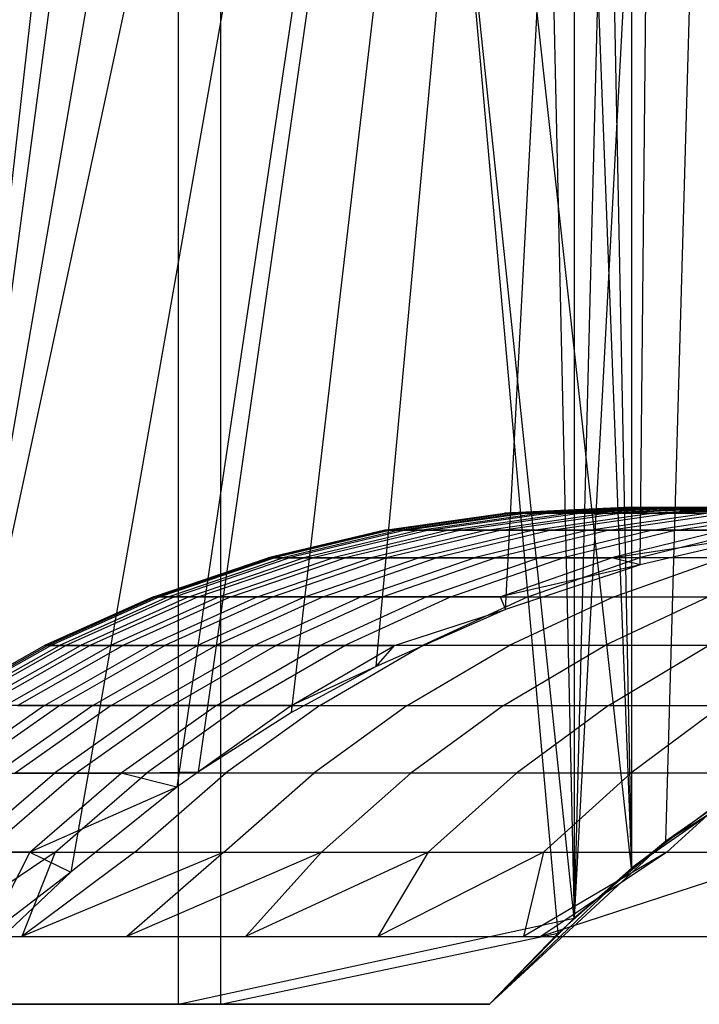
# Model space of a CAD drawing. Extents: x 0.1 to 12.1, y -6 to 6.
# Tile 14 of 181: x 4.499 to 4.815, y -0.9 to -0.441. Entities that reach past the tile are written whole.
import ezdxf

# ---------------------------------------------------------------- set-up
doc = ezdxf.new("R2010")
doc.units = 0
doc.header["$LTSCALE"] = 2.54
doc.layers.get('0').update_dxf_attribs({"linetype": 'CONTINUOUS'})

# ---------------------------------------------------------------- blocks, each defined once
blk = doc.blocks.new('DROPS_COLOR_C_STL')
at = {"color": 0}
for p, q in [((4.75714, -0.85985, 26.66538), (4.57277, 0.9, 26.70963)), ((4.57277, -0.9, 26.70963), (4.57277, 0.9, 26.70963)), ((4.75714, -0.85985, 26.66538), (4.57277, 0.9, 26.70963)), ((4.57277, -0.9, 26.70963), (4.57277, 0.9, 26.70963)), ((4.78384, -0.83655, 35.73637), (4.59241, 0.9, 35.80657)), ((4.78384, -0.83655, 35.73637), (4.59241, 0.9, 35.80657)), ((4.74971, -0.86685, 35.74808), (4.59241, 0.9, 35.80657)), ((4.59241, -0.9, 35.80657), (4.59241, 0.9, 35.80657)), ((4.74971, -0.86685, 35.74808), (4.59241, 0.9, 35.80657)), ((4.59241, -0.9, 35.80657), (4.59241, 0.9, 35.80657)), ((4.71769, 0.9, 35.75938), (4.78384, -0.83655, 35.73637)), ((4.71769, 0.9, 35.75938), (4.78384, -0.83655, 35.73637)), ((4.71769, 0.9, 26.67433), (4.75714, -0.85985, 26.66538)), ((4.71769, 0.9, 26.67433), (4.75714, -0.85985, 26.66538)), ((4.74972, 0.86685, 35.74808), (4.78384, -0.83655, 35.73637)), ((4.74972, 0.86685, 35.74808), (4.78384, -0.83655, 35.73637)), ((4.75715, 0.85985, 26.66538), (4.75714, -0.85985, 26.66538)), ((4.75715, 0.85985, 26.66538), (4.75714, -0.85985, 26.66538)), ((4.78384, 0.83655, 35.73637), (4.78384, -0.83655, 35.73637)), ((4.78384, 0.83655, 35.73637), (4.78384, -0.83655, 35.73637)), ((4.79981, 0.82387, 26.65602), (4.75714, -0.85985, 26.66538)), ((4.79981, 0.82387, 26.65602), (4.75714, -0.85985, 26.66538)), ((4.64628, 0.81551, 14.67713), (4.45488, -0.86832, 14.7269)), ((4.64628, 0.81551, 14.67713), (4.45488, -0.86832, 14.7269)), ((4.67637, 0.80024, 14.66992), (4.45488, -0.86832, 14.7269)), ((4.67637, 0.80024, 14.66992), (4.45488, -0.86832, 14.7269)), ((4.84565, 0.79199, 26.64632), (4.75714, -0.85985, 26.66538)), ((4.84565, 0.79199, 26.64632), (4.75714, -0.85985, 26.66538)), ((4.79981, -0.82387, 26.65602), (4.84565, 0.79199, 26.64632)), ((4.79981, -0.82387, 26.65602), (4.84565, 0.79199, 26.64632)), ((4.73844, 0.77427, 14.65556), (4.45488, -0.86832, 14.7269)), ((4.73844, 0.77427, 14.65556), (4.45488, -0.86832, 14.7269)), ((4.80259, 0.75442, 14.64144), (4.45488, -0.86832, 14.7269)), ((4.80259, 0.75442, 14.64144), (4.45488, -0.86832, 14.7269)), ((4.80259, 0.75442, 14.64144), (4.52252, -0.83834, 14.70854)), ((4.80259, 0.75442, 14.64144), (4.52252, -0.83834, 14.70854)), ((4.80259, 0.75442, 14.64144), (4.57194, -0.79876, 14.69566)), ((4.80259, 0.75442, 14.64144), (4.57194, -0.79876, 14.69566)), ((4.58212, -0.79155, 14.69307), (4.80259, 0.75442, 14.64144)), ((4.58212, -0.79155, 14.69307), (4.80259, 0.75442, 14.64144)), ((4.62544, -0.76387, 14.68223), (4.80259, 0.75442, 14.64144)), ((4.62544, -0.76387, 14.68223), (4.80259, 0.75442, 14.64144)), ((4.66487, -0.7425, 14.67266), (4.80259, 0.75442, 14.64144)), ((4.66487, -0.7425, 14.67266), (4.80259, 0.75442, 14.64144)), ((4.72506, -0.71592, 14.6586), (4.80259, 0.75442, 14.64144)), ((4.72506, -0.71592, 14.6586), (4.80259, 0.75442, 14.64144)), ((4.78787, -0.69503, 14.64462), (4.80259, 0.75442, 14.64144)), ((4.78787, -0.69503, 14.64462), (4.80259, 0.75442, 14.64144)), ((4.7806, -0.66832, 16.07992), (4.72461, -0.67094, 16.08019)), ((4.7806, -0.66832, 16.07992), (4.72461, -0.67094, 16.08019)), ((4.78189, -0.66832, 15.93397), (4.72592, -0.67094, 15.9327)), ((4.78189, -0.66832, 15.93397), (4.72592, -0.67094, 15.9327)), ((4.7833, -0.66832, 16.22585), (4.72734, -0.67094, 16.22766)), ((4.7833, -0.66832, 16.22585), (4.72734, -0.67094, 16.22766)), ((4.7872, -0.66832, 15.78796), (4.73128, -0.67094, 15.78515)), ((4.7872, -0.66832, 15.78796), (4.73128, -0.67094, 15.78515)), ((4.78999, -0.66832, 16.37128), (4.7341, -0.67094, 16.37463)), ((4.78999, -0.66832, 16.37128), (4.7341, -0.67094, 16.37463)), ((4.79651, -0.66832, 15.64216), (4.74069, -0.67094, 15.6378)), ((4.79651, -0.66832, 15.64216), (4.74069, -0.67094, 15.6378)), ((4.80065, -0.66832, 16.51647), (4.74487, -0.67094, 16.52136)), ((4.80065, -0.66832, 16.51647), (4.74487, -0.67094, 16.52136)), ((4.80982, -0.66832, 15.49681), (4.75415, -0.67094, 15.49092)), ((4.80982, -0.66832, 15.49681), (4.75415, -0.67094, 15.49092)), ((4.81529, -0.66832, 16.66129), (4.75967, -0.67094, 16.6677)), ((4.81529, -0.66832, 16.66129), (4.75967, -0.67094, 16.6677)), ((4.82714, -0.66832, 15.35188), (4.77164, -0.67094, 15.34446)), ((4.82714, -0.66832, 15.35188), (4.77164, -0.67094, 15.34446)), ((4.83391, -0.66832, 16.80565), (4.77848, -0.67094, 16.81359)), ((4.83391, -0.66832, 16.80565), (4.77848, -0.67094, 16.81359)), ((4.78189, -0.66832, 15.93397), (4.7806, -0.66832, 16.07992)), ((4.7806, -0.66832, 16.07992), (4.7833, -0.66832, 16.22585)), ((4.7806, -0.66832, 16.07992), (4.7833, -0.66832, 16.22585)), ((4.7806, -0.66832, 16.07992), (4.83658, -0.67094, 16.07965)), ((4.78189, -0.66832, 15.93397), (4.7806, -0.66832, 16.07992)), ((4.7806, -0.66832, 16.07992), (4.83658, -0.67094, 16.07965)), ((4.7872, -0.66832, 15.78796), (4.78189, -0.66832, 15.93397)), ((4.78189, -0.66832, 15.93397), (4.83787, -0.67094, 15.93524)), ((4.7872, -0.66832, 15.78796), (4.78189, -0.66832, 15.93397)), ((4.78189, -0.66832, 15.93397), (4.83787, -0.67094, 15.93524)), ((4.7833, -0.66832, 16.22585), (4.78999, -0.66832, 16.37128)), ((4.7833, -0.66832, 16.22585), (4.78999, -0.66832, 16.37128)), ((4.7833, -0.66832, 16.22585), (4.83926, -0.67094, 16.22404)), ((4.7833, -0.66832, 16.22585), (4.83926, -0.67094, 16.22404)), ((4.79651, -0.66832, 15.64216), (4.7872, -0.66832, 15.78796)), ((4.7872, -0.66832, 15.78796), (4.84312, -0.67094, 15.79078)), ((4.79651, -0.66832, 15.64216), (4.7872, -0.66832, 15.78796)), ((4.7872, -0.66832, 15.78796), (4.84312, -0.67094, 15.79078)), ((4.78999, -0.66832, 16.37128), (4.80065, -0.66832, 16.51647)), ((4.78999, -0.66832, 16.37128), (4.80065, -0.66832, 16.51647)), ((4.78999, -0.66832, 16.37128), (4.84587, -0.67094, 16.36793)), ((4.78999, -0.66832, 16.37128), (4.84587, -0.67094, 16.36793)), ((4.8484, -0.66832, 15.20785), (4.79313, -0.67094, 15.1989)), ((4.8484, -0.66832, 15.20785), (4.79313, -0.67094, 15.1989)), ((4.80982, -0.66832, 15.49681), (4.79651, -0.66832, 15.64216)), ((4.79651, -0.66832, 15.64216), (4.85233, -0.67094, 15.64651)), ((4.80982, -0.66832, 15.49681), (4.79651, -0.66832, 15.64216)), ((4.79651, -0.66832, 15.64216), (4.85233, -0.67094, 15.64651)), ((4.80065, -0.66832, 16.51647), (4.81529, -0.66832, 16.66129)), ((4.80065, -0.66832, 16.51647), (4.81529, -0.66832, 16.66129)), ((4.80065, -0.66832, 16.51647), (4.85642, -0.67094, 16.51159)), ((4.80065, -0.66832, 16.51647), (4.85642, -0.67094, 16.51159)), ((4.85651, -0.66832, 16.94946), (4.80132, -0.67094, 16.95892)), ((4.85651, -0.66832, 16.94946), (4.80132, -0.67094, 16.95892)), ((4.82714, -0.66832, 15.35188), (4.80982, -0.66832, 15.49681)), ((4.80982, -0.66832, 15.49681), (4.8655, -0.67094, 15.5027)), ((4.82714, -0.66832, 15.35188), (4.80982, -0.66832, 15.49681)), ((4.80982, -0.66832, 15.49681), (4.8655, -0.67094, 15.5027)), ((4.81529, -0.66832, 16.66129), (4.83391, -0.66832, 16.80565)), ((4.81529, -0.66832, 16.66129), (4.83391, -0.66832, 16.80565)), ((4.81529, -0.66832, 16.66129), (4.87091, -0.67094, 16.65488)), ((4.81529, -0.66832, 16.66129), (4.87091, -0.67094, 16.65488)), ((4.66887, -0.67882, 16.08046), (4.72461, -0.67094, 16.08019)), ((4.66887, -0.67882, 16.08046), (4.72461, -0.67094, 16.08019)), ((4.67019, -0.67882, 15.93143), (4.72592, -0.67094, 15.9327)), ((4.67019, -0.67882, 15.93143), (4.72592, -0.67094, 15.9327)), ((4.67163, -0.67882, 16.22946), (4.72734, -0.67094, 16.22766)), ((4.67163, -0.67882, 16.22946), (4.72734, -0.67094, 16.22766)), ((4.67561, -0.67882, 15.78235), (4.73128, -0.67094, 15.78515)), ((4.67561, -0.67882, 15.78235), (4.73128, -0.67094, 15.78515)), ((4.67846, -0.67882, 16.37796), (4.7341, -0.67094, 16.37463)), ((4.67846, -0.67882, 16.37796), (4.7341, -0.67094, 16.37463)), ((4.68512, -0.67882, 15.63347), (4.74069, -0.67094, 15.6378)), ((4.68512, -0.67882, 15.63347), (4.74069, -0.67094, 15.6378)), ((4.68934, -0.67882, 16.52622), (4.74487, -0.67094, 16.52136)), ((4.68934, -0.67882, 16.52622), (4.74487, -0.67094, 16.52136)), ((4.69871, -0.67882, 15.48505), (4.75415, -0.67094, 15.49092)), ((4.69871, -0.67882, 15.48505), (4.75415, -0.67094, 15.49092)), ((4.70429, -0.67882, 16.67409), (4.75967, -0.67094, 16.6677)), ((4.70429, -0.67882, 16.67409), (4.75967, -0.67094, 16.6677)), ((4.71639, -0.67882, 15.33707), (4.77164, -0.67094, 15.34446)), ((4.71639, -0.67882, 15.33707), (4.77164, -0.67094, 15.34446)), ((4.7233, -0.67882, 16.82149), (4.77848, -0.67094, 16.81359)), ((4.7233, -0.67882, 16.82149), (4.77848, -0.67094, 16.81359)), ((4.72461, -0.67094, 16.08019), (4.72592, -0.67094, 15.9327)), ((4.72734, -0.67094, 16.22766), (4.72461, -0.67094, 16.08019)), ((4.72734, -0.67094, 16.22766), (4.72461, -0.67094, 16.08019)), ((4.72461, -0.67094, 16.08019), (4.72592, -0.67094, 15.9327)), ((4.72592, -0.67094, 15.9327), (4.73128, -0.67094, 15.78515)), ((4.72592, -0.67094, 15.9327), (4.73128, -0.67094, 15.78515)), ((4.7341, -0.67094, 16.37463), (4.72734, -0.67094, 16.22766)), ((4.7341, -0.67094, 16.37463), (4.72734, -0.67094, 16.22766)), ((4.73128, -0.67094, 15.78515), (4.74069, -0.67094, 15.6378)), ((4.73128, -0.67094, 15.78515), (4.74069, -0.67094, 15.6378)), ((4.74487, -0.67094, 16.52136), (4.7341, -0.67094, 16.37463)), ((4.74487, -0.67094, 16.52136), (4.7341, -0.67094, 16.37463)), ((4.7381, -0.67882, 15.19), (4.79313, -0.67094, 15.1989)), ((4.7381, -0.67882, 15.19), (4.79313, -0.67094, 15.1989)), ((4.74069, -0.67094, 15.6378), (4.75415, -0.67094, 15.49092)), ((4.74069, -0.67094, 15.6378), (4.75415, -0.67094, 15.49092)), ((4.75967, -0.67094, 16.6677), (4.74487, -0.67094, 16.52136)), ((4.75967, -0.67094, 16.6677), (4.74487, -0.67094, 16.52136)), ((4.74638, -0.67882, 16.96833), (4.80132, -0.67094, 16.95892)), ((4.74638, -0.67882, 16.96833), (4.80132, -0.67094, 16.95892)), ((4.75415, -0.67094, 15.49092), (4.77164, -0.67094, 15.34446)), ((4.75415, -0.67094, 15.49092), (4.77164, -0.67094, 15.34446)), ((4.77848, -0.67094, 16.81359), (4.75967, -0.67094, 16.6677)), ((4.77848, -0.67094, 16.81359), (4.75967, -0.67094, 16.6677)), ((4.76386, -0.67882, 15.04358), (4.81862, -0.67094, 15.05399)), ((4.76386, -0.67882, 15.04358), (4.81862, -0.67094, 15.05399)), ((4.77164, -0.67094, 15.34446), (4.79313, -0.67094, 15.1989)), ((4.77164, -0.67094, 15.34446), (4.79313, -0.67094, 15.1989)), ((4.77351, -0.67882, 17.11447), (4.82817, -0.67094, 17.10355)), ((4.77351, -0.67882, 17.11447), (4.82817, -0.67094, 17.10355)), ((4.80132, -0.67094, 16.95892), (4.77848, -0.67094, 16.81359)), ((4.80132, -0.67094, 16.95892), (4.77848, -0.67094, 16.81359)), ((4.79313, -0.67094, 15.1989), (4.81862, -0.67094, 15.05399)), ((4.79313, -0.67094, 15.1989), (4.81862, -0.67094, 15.05399)), ((4.79358, -0.67882, 14.89815), (4.84804, -0.67094, 14.91006)), ((4.79358, -0.67882, 14.89815), (4.84804, -0.67094, 14.91006)), ((4.82817, -0.67094, 17.10355), (4.80132, -0.67094, 16.95892)), ((4.82817, -0.67094, 17.10355), (4.80132, -0.67094, 16.95892)), ((4.80475, -0.67882, 17.26018), (4.85909, -0.67094, 17.24776)), ((4.80475, -0.67882, 17.26018), (4.85909, -0.67094, 17.24776)), ((4.66887, -0.67882, 16.08046), (4.61459, -0.69175, 16.08072)), ((4.66887, -0.67882, 16.08046), (4.61459, -0.69175, 16.08072)), ((4.67019, -0.67882, 15.93143), (4.61592, -0.69175, 15.9302)), ((4.67019, -0.67882, 15.93143), (4.61592, -0.69175, 15.9302)), ((4.67163, -0.67882, 16.22946), (4.61738, -0.69175, 16.23122)), ((4.67163, -0.67882, 16.22946), (4.61738, -0.69175, 16.23122)), ((4.67561, -0.67882, 15.78235), (4.62139, -0.69175, 15.77962)), ((4.67561, -0.67882, 15.78235), (4.62139, -0.69175, 15.77962)), ((4.67846, -0.67882, 16.37796), (4.62427, -0.69175, 16.38121)), ((4.67846, -0.67882, 16.37796), (4.62427, -0.69175, 16.38121)), ((4.68512, -0.67882, 15.63347), (4.631, -0.69175, 15.62925)), ((4.68512, -0.67882, 15.63347), (4.631, -0.69175, 15.62925)), ((4.68934, -0.67882, 16.52622), (4.63527, -0.69175, 16.53095)), ((4.68934, -0.67882, 16.52622), (4.63527, -0.69175, 16.53095)), ((4.69871, -0.67882, 15.48505), (4.64473, -0.69175, 15.47934)), ((4.69871, -0.67882, 15.48505), (4.64473, -0.69175, 15.47934)), ((4.70429, -0.67882, 16.67409), (4.65037, -0.69175, 16.68031)), ((4.70429, -0.67882, 16.67409), (4.65037, -0.69175, 16.68031)), ((4.71639, -0.67882, 15.33707), (4.66258, -0.69175, 15.32988)), ((4.71639, -0.67882, 15.33707), (4.66258, -0.69175, 15.32988)), ((4.67019, -0.67882, 15.93143), (4.66887, -0.67882, 16.08046)), ((4.66887, -0.67882, 16.08046), (4.67163, -0.67882, 16.22946)), ((4.66887, -0.67882, 16.08046), (4.67163, -0.67882, 16.22946)), ((4.67019, -0.67882, 15.93143), (4.66887, -0.67882, 16.08046)), ((4.7233, -0.67882, 16.82149), (4.66957, -0.69175, 16.82919)), ((4.7233, -0.67882, 16.82149), (4.66957, -0.69175, 16.82919)), ((4.67561, -0.67882, 15.78235), (4.67019, -0.67882, 15.93143)), ((4.67561, -0.67882, 15.78235), (4.67019, -0.67882, 15.93143)), ((4.67163, -0.67882, 16.22946), (4.67846, -0.67882, 16.37796)), ((4.67163, -0.67882, 16.22946), (4.67846, -0.67882, 16.37796)), ((4.68512, -0.67882, 15.63347), (4.67561, -0.67882, 15.78235)), ((4.68512, -0.67882, 15.63347), (4.67561, -0.67882, 15.78235)), ((4.67846, -0.67882, 16.37796), (4.68934, -0.67882, 16.52622)), ((4.67846, -0.67882, 16.37796), (4.68934, -0.67882, 16.52622)), ((4.7381, -0.67882, 15.19), (4.68451, -0.69175, 15.18133)), ((4.7381, -0.67882, 15.19), (4.68451, -0.69175, 15.18133)), ((4.69871, -0.67882, 15.48505), (4.68512, -0.67882, 15.63347)), ((4.69871, -0.67882, 15.48505), (4.68512, -0.67882, 15.63347)), ((4.68934, -0.67882, 16.52622), (4.70429, -0.67882, 16.67409)), ((4.68934, -0.67882, 16.52622), (4.70429, -0.67882, 16.67409)), ((4.74638, -0.67882, 16.96833), (4.69287, -0.69175, 16.9775)), ((4.74638, -0.67882, 16.96833), (4.69287, -0.69175, 16.9775)), ((4.71639, -0.67882, 15.33707), (4.69871, -0.67882, 15.48505)), ((4.71639, -0.67882, 15.33707), (4.69871, -0.67882, 15.48505)), ((4.70429, -0.67882, 16.67409), (4.7233, -0.67882, 16.82149)), ((4.70429, -0.67882, 16.67409), (4.7233, -0.67882, 16.82149)), ((4.76386, -0.67882, 15.04358), (4.71053, -0.69175, 15.03345)), ((4.76386, -0.67882, 15.04358), (4.71053, -0.69175, 15.03345)), ((4.7381, -0.67882, 15.19), (4.71639, -0.67882, 15.33707)), ((4.7381, -0.67882, 15.19), (4.71639, -0.67882, 15.33707)), ((4.77351, -0.67882, 17.11447), (4.72027, -0.69175, 17.12511)), ((4.77351, -0.67882, 17.11447), (4.72027, -0.69175, 17.12511)), ((4.7233, -0.67882, 16.82149), (4.74638, -0.67882, 16.96833)), ((4.7233, -0.67882, 16.82149), (4.74638, -0.67882, 16.96833)), ((4.76386, -0.67882, 15.04358), (4.7381, -0.67882, 15.19)), ((4.76386, -0.67882, 15.04358), (4.7381, -0.67882, 15.19)), ((4.79358, -0.67882, 14.89815), (4.74055, -0.69175, 14.88655)), ((4.79358, -0.67882, 14.89815), (4.74055, -0.69175, 14.88655)), ((4.74638, -0.67882, 16.96833), (4.77351, -0.67882, 17.11447)), ((4.74638, -0.67882, 16.96833), (4.77351, -0.67882, 17.11447)), ((4.80475, -0.67882, 17.26018), (4.75182, -0.69175, 17.27228)), ((4.80475, -0.67882, 17.26018), (4.75182, -0.69175, 17.27228)), ((4.79358, -0.67882, 14.89815), (4.76386, -0.67882, 15.04358)), ((4.79358, -0.67882, 14.89815), (4.76386, -0.67882, 15.04358)), ((4.77351, -0.67882, 17.11447), (4.80475, -0.67882, 17.26018)), ((4.77351, -0.67882, 17.11447), (4.80475, -0.67882, 17.26018)), ((4.82729, -0.67882, 14.75359), (4.77459, -0.69175, 14.74054)), ((4.82729, -0.67882, 14.75359), (4.77459, -0.69175, 14.74054)), ((4.83999, -0.67882, 17.40498), (4.78742, -0.69175, 17.41853)), ((4.83999, -0.67882, 17.40498), (4.78742, -0.69175, 17.41853)), ((4.82729, -0.67882, 14.75359), (4.79358, -0.67882, 14.89815)), ((4.82729, -0.67882, 14.75359), (4.79358, -0.67882, 14.89815)), ((4.80475, -0.67882, 17.26018), (4.83999, -0.67882, 17.40498)), ((4.80475, -0.67882, 17.26018), (4.83999, -0.67882, 17.40498)), ((4.77459, -0.69175, 14.74054), (4.85316, -0.67995, 14.63083)), ((4.77459, -0.69175, 14.74054), (4.85316, -0.67995, 14.63083)), ((4.85316, -0.67995, 14.63083), (4.78787, -0.69503, 14.64462)), ((4.85316, -0.67995, 14.63083), (4.78787, -0.69503, 14.64462)), ((4.56105, -0.70994, 16.08098), (4.61459, -0.69175, 16.08072)), ((4.56105, -0.70994, 16.08098), (4.61459, -0.69175, 16.08072)), ((4.5624, -0.70994, 15.92899), (4.61592, -0.69175, 15.9302)), ((4.5624, -0.70994, 15.92899), (4.61592, -0.69175, 15.9302)), ((4.56386, -0.70994, 16.23295), (4.61738, -0.69175, 16.23122)), ((4.56386, -0.70994, 16.23295), (4.61738, -0.69175, 16.23122)), ((4.56792, -0.70994, 15.77693), (4.62139, -0.69175, 15.77962)), ((4.56792, -0.70994, 15.77693), (4.62139, -0.69175, 15.77962)), ((4.57082, -0.70994, 16.38441), (4.62427, -0.69175, 16.38121)), ((4.57082, -0.70994, 16.38441), (4.62427, -0.69175, 16.38121)), ((4.57762, -0.70994, 15.62508), (4.631, -0.69175, 15.62925)), ((4.57762, -0.70994, 15.62508), (4.631, -0.69175, 15.62925)), ((4.58193, -0.70994, 16.53562), (4.63527, -0.69175, 16.53095)), ((4.58193, -0.70994, 16.53562), (4.63527, -0.69175, 16.53095)), ((4.59148, -0.70994, 15.47371), (4.64473, -0.69175, 15.47934)), ((4.59148, -0.70994, 15.47371), (4.64473, -0.69175, 15.47934)), ((4.59718, -0.70994, 16.68644), (4.65037, -0.69175, 16.68031)), ((4.59718, -0.70994, 16.68644), (4.65037, -0.69175, 16.68031)), ((4.60952, -0.70994, 15.32278), (4.66258, -0.69175, 15.32988)), ((4.60952, -0.70994, 15.32278), (4.66258, -0.69175, 15.32988)), ((4.61459, -0.69175, 16.08072), (4.61592, -0.69175, 15.9302)), ((4.61738, -0.69175, 16.23122), (4.61459, -0.69175, 16.08072)), ((4.61738, -0.69175, 16.23122), (4.61459, -0.69175, 16.08072)), ((4.61459, -0.69175, 16.08072), (4.61592, -0.69175, 15.9302)), ((4.61592, -0.69175, 15.9302), (4.62139, -0.69175, 15.77962)), ((4.61592, -0.69175, 15.9302), (4.62139, -0.69175, 15.77962)), ((4.61657, -0.70994, 16.83678), (4.66957, -0.69175, 16.82919)), ((4.61657, -0.70994, 16.83678), (4.66957, -0.69175, 16.82919)), ((4.62427, -0.69175, 16.38121), (4.61738, -0.69175, 16.23122)), ((4.62427, -0.69175, 16.38121), (4.61738, -0.69175, 16.23122)), ((4.62139, -0.69175, 15.77962), (4.631, -0.69175, 15.62925)), ((4.62139, -0.69175, 15.77962), (4.631, -0.69175, 15.62925)), ((4.63527, -0.69175, 16.53095), (4.62427, -0.69175, 16.38121)), ((4.63527, -0.69175, 16.53095), (4.62427, -0.69175, 16.38121)), ((4.631, -0.69175, 15.62925), (4.64473, -0.69175, 15.47934)), ((4.631, -0.69175, 15.62925), (4.64473, -0.69175, 15.47934)), ((4.63166, -0.70994, 15.17278), (4.68451, -0.69175, 15.18133)), ((4.63166, -0.70994, 15.17278), (4.68451, -0.69175, 15.18133)), ((4.65037, -0.69175, 16.68031), (4.63527, -0.69175, 16.53095)), ((4.65037, -0.69175, 16.68031), (4.63527, -0.69175, 16.53095)), ((4.6401, -0.70994, 16.98654), (4.69287, -0.69175, 16.9775)), ((4.6401, -0.70994, 16.98654), (4.69287, -0.69175, 16.9775)), ((4.64473, -0.69175, 15.47934), (4.66258, -0.69175, 15.32988)), ((4.64473, -0.69175, 15.47934), (4.66258, -0.69175, 15.32988)), ((4.66957, -0.69175, 16.82919), (4.65037, -0.69175, 16.68031)), ((4.66957, -0.69175, 16.82919), (4.65037, -0.69175, 16.68031)), ((4.65793, -0.70994, 15.02345), (4.71053, -0.69175, 15.03345)), ((4.65793, -0.70994, 15.02345), (4.71053, -0.69175, 15.03345)), ((4.66258, -0.69175, 15.32988), (4.68451, -0.69175, 15.18133)), ((4.66258, -0.69175, 15.32988), (4.68451, -0.69175, 15.18133)), ((4.66777, -0.70994, 17.1356), (4.72027, -0.69175, 17.12511)), ((4.66777, -0.70994, 17.1356), (4.72027, -0.69175, 17.12511)), ((4.69287, -0.69175, 16.9775), (4.66957, -0.69175, 16.82919)), ((4.69287, -0.69175, 16.9775), (4.66957, -0.69175, 16.82919)), ((4.68451, -0.69175, 15.18133), (4.71053, -0.69175, 15.03345)), ((4.68451, -0.69175, 15.18133), (4.71053, -0.69175, 15.03345)), ((4.68825, -0.70994, 14.87512), (4.74055, -0.69175, 14.88655)), ((4.68825, -0.70994, 14.87512), (4.74055, -0.69175, 14.88655)), ((4.72027, -0.69175, 17.12511), (4.69287, -0.69175, 16.9775)), ((4.72027, -0.69175, 17.12511), (4.69287, -0.69175, 16.9775)), ((4.69963, -0.70994, 17.28421), (4.75182, -0.69175, 17.27228)), ((4.69963, -0.70994, 17.28421), (4.75182, -0.69175, 17.27228)), ((4.71053, -0.69175, 15.03345), (4.74055, -0.69175, 14.88655)), ((4.71053, -0.69175, 15.03345), (4.74055, -0.69175, 14.88655)), ((4.75182, -0.69175, 17.27228), (4.72027, -0.69175, 17.12511)), ((4.75182, -0.69175, 17.27228), (4.72027, -0.69175, 17.12511)), ((4.72262, -0.70994, 14.72767), (4.77459, -0.69175, 14.74054)), ((4.72262, -0.70994, 14.72767), (4.77459, -0.69175, 14.74054)), ((4.73558, -0.70994, 17.43189), (4.78742, -0.69175, 17.41853)), ((4.73558, -0.70994, 17.43189), (4.78742, -0.69175, 17.41853)), ((4.74055, -0.69175, 14.88655), (4.77459, -0.69175, 14.74054)), ((4.74055, -0.69175, 14.88655), (4.77459, -0.69175, 14.74054)), ((4.78742, -0.69175, 17.41853), (4.75182, -0.69175, 17.27228)), ((4.78742, -0.69175, 17.41853), (4.75182, -0.69175, 17.27228)), ((4.78787, -0.69503, 14.64462), (4.77459, -0.69175, 14.74054)), ((4.78787, -0.69503, 14.64462), (4.77459, -0.69175, 14.74054)), ((4.77562, -0.70994, 17.57868), (4.82708, -0.69175, 17.56389)), ((4.77562, -0.70994, 17.57868), (4.82708, -0.69175, 17.56389)), ((4.82708, -0.69175, 17.56389), (4.78742, -0.69175, 17.41853)), ((4.82708, -0.69175, 17.56389), (4.78742, -0.69175, 17.41853)), ((4.78787, -0.69503, 14.64462), (4.72262, -0.70994, 14.72767)), ((4.78787, -0.69503, 14.64462), (4.72262, -0.70994, 14.72767)), ((4.78787, -0.69503, 14.64462), (4.72506, -0.71592, 14.6586)), ((4.78787, -0.69503, 14.64462), (4.72506, -0.71592, 14.6586)), ((4.56105, -0.70994, 16.08098), (4.51034, -0.73264, 16.08122)), ((4.56105, -0.70994, 16.08098), (4.51034, -0.73264, 16.08122)), ((4.5624, -0.70994, 15.92899), (4.51171, -0.73264, 15.92783)), ((4.5624, -0.70994, 15.92899), (4.51171, -0.73264, 15.92783)), ((4.56386, -0.70994, 16.23295), (4.51319, -0.73264, 16.23459)), ((4.56386, -0.70994, 16.23295), (4.51319, -0.73264, 16.23459)), ((4.56792, -0.70994, 15.77693), (4.51728, -0.73264, 15.77438)), ((4.56792, -0.70994, 15.77693), (4.51728, -0.73264, 15.77438)), ((4.57082, -0.70994, 16.38441), (4.52021, -0.73264, 16.38744)), ((4.57082, -0.70994, 16.38441), (4.52021, -0.73264, 16.38744)), ((4.57762, -0.70994, 15.62508), (4.52707, -0.73264, 15.62114)), ((4.57762, -0.70994, 15.62508), (4.52707, -0.73264, 15.62114)), ((4.58193, -0.70994, 16.53562), (4.53142, -0.73264, 16.54004)), ((4.58193, -0.70994, 16.53562), (4.53142, -0.73264, 16.54004)), ((4.59148, -0.70994, 15.47371), (4.54106, -0.73264, 15.46838)), ((4.59148, -0.70994, 15.47371), (4.54106, -0.73264, 15.46838)), ((4.59718, -0.70994, 16.68644), (4.54681, -0.73264, 16.69224)), ((4.59718, -0.70994, 16.68644), (4.54681, -0.73264, 16.69224)), ((4.60952, -0.70994, 15.32278), (4.55926, -0.73264, 15.31606)), ((4.60952, -0.70994, 15.32278), (4.55926, -0.73264, 15.31606)), ((4.5624, -0.70994, 15.92899), (4.56105, -0.70994, 16.08098)), ((4.56105, -0.70994, 16.08098), (4.56386, -0.70994, 16.23295)), ((4.56105, -0.70994, 16.08098), (4.56386, -0.70994, 16.23295)), ((4.5624, -0.70994, 15.92899), (4.56105, -0.70994, 16.08098)), ((4.56792, -0.70994, 15.77693), (4.5624, -0.70994, 15.92899)), ((4.56792, -0.70994, 15.77693), (4.5624, -0.70994, 15.92899)), ((4.56386, -0.70994, 16.23295), (4.57082, -0.70994, 16.38441)), ((4.56386, -0.70994, 16.23295), (4.57082, -0.70994, 16.38441)), ((4.61657, -0.70994, 16.83678), (4.56637, -0.73264, 16.84397)), ((4.61657, -0.70994, 16.83678), (4.56637, -0.73264, 16.84397)), ((4.57762, -0.70994, 15.62508), (4.56792, -0.70994, 15.77693)), ((4.57762, -0.70994, 15.62508), (4.56792, -0.70994, 15.77693)), ((4.57082, -0.70994, 16.38441), (4.58193, -0.70994, 16.53562)), ((4.57082, -0.70994, 16.38441), (4.58193, -0.70994, 16.53562)), ((4.59148, -0.70994, 15.47371), (4.57762, -0.70994, 15.62508)), ((4.59148, -0.70994, 15.47371), (4.57762, -0.70994, 15.62508)), ((4.63166, -0.70994, 15.17278), (4.5816, -0.73264, 15.16468)), ((4.63166, -0.70994, 15.17278), (4.5816, -0.73264, 15.16468)), ((4.58193, -0.70994, 16.53562), (4.59718, -0.70994, 16.68644)), ((4.58193, -0.70994, 16.53562), (4.59718, -0.70994, 16.68644)), ((4.6401, -0.70994, 16.98654), (4.59012, -0.73264, 16.99511)), ((4.6401, -0.70994, 16.98654), (4.59012, -0.73264, 16.99511)), ((4.60952, -0.70994, 15.32278), (4.59148, -0.70994, 15.47371)), ((4.60952, -0.70994, 15.32278), (4.59148, -0.70994, 15.47371)), ((4.59718, -0.70994, 16.68644), (4.61657, -0.70994, 16.83678)), ((4.59718, -0.70994, 16.68644), (4.61657, -0.70994, 16.83678)), ((4.65793, -0.70994, 15.02345), (4.60812, -0.73264, 15.01398)), ((4.65793, -0.70994, 15.02345), (4.60812, -0.73264, 15.01398)), ((4.63166, -0.70994, 15.17278), (4.60952, -0.70994, 15.32278)), ((4.63166, -0.70994, 15.17278), (4.60952, -0.70994, 15.32278)), ((4.61657, -0.70994, 16.83678), (4.6401, -0.70994, 16.98654)), ((4.61657, -0.70994, 16.83678), (4.6401, -0.70994, 16.98654)), ((4.66777, -0.70994, 17.1356), (4.61805, -0.73264, 17.14553)), ((4.66777, -0.70994, 17.1356), (4.61805, -0.73264, 17.14553)), ((4.65793, -0.70994, 15.02345), (4.63166, -0.70994, 15.17278)), ((4.65793, -0.70994, 15.02345), (4.63166, -0.70994, 15.17278)), ((4.68825, -0.70994, 14.87512), (4.63871, -0.73264, 14.86428)), ((4.68825, -0.70994, 14.87512), (4.63871, -0.73264, 14.86428)), ((4.6401, -0.70994, 16.98654), (4.66777, -0.70994, 17.1356)), ((4.6401, -0.70994, 16.98654), (4.66777, -0.70994, 17.1356)), ((4.69963, -0.70994, 17.28421), (4.6502, -0.73264, 17.29551)), ((4.69963, -0.70994, 17.28421), (4.6502, -0.73264, 17.29551)), ((4.68825, -0.70994, 14.87512), (4.65793, -0.70994, 15.02345)), ((4.68825, -0.70994, 14.87512), (4.65793, -0.70994, 15.02345)), ((4.66777, -0.70994, 17.1356), (4.69963, -0.70994, 17.28421)), ((4.66777, -0.70994, 17.1356), (4.69963, -0.70994, 17.28421)), ((4.73558, -0.70994, 17.43189), (4.68648, -0.73264, 17.44454)), ((4.73558, -0.70994, 17.43189), (4.68648, -0.73264, 17.44454)), ((4.72262, -0.70994, 14.72767), (4.68825, -0.70994, 14.87512)), ((4.72262, -0.70994, 14.72767), (4.68825, -0.70994, 14.87512)), ((4.69963, -0.70994, 17.28421), (4.73558, -0.70994, 17.43189)), ((4.69963, -0.70994, 17.28421), (4.73558, -0.70994, 17.43189)), ((4.72262, -0.70994, 14.72767), (4.72506, -0.71592, 14.6586)), ((4.72262, -0.70994, 14.72767), (4.72506, -0.71592, 14.6586)), ((4.77562, -0.70994, 17.57868), (4.72689, -0.73264, 17.59268)), ((4.77562, -0.70994, 17.57868), (4.72689, -0.73264, 17.59268)), ((4.73558, -0.70994, 17.43189), (4.77562, -0.70994, 17.57868)), ((4.73558, -0.70994, 17.43189), (4.77562, -0.70994, 17.57868)), ((4.81968, -0.70994, 17.72431), (4.77135, -0.73264, 17.73966)), ((4.81968, -0.70994, 17.72431), (4.77135, -0.73264, 17.73966)), ((4.77562, -0.70994, 17.57868), (4.81968, -0.70994, 17.72431)), ((4.77562, -0.70994, 17.57868), (4.81968, -0.70994, 17.72431)), ((4.72506, -0.71592, 14.6586), (4.66487, -0.7425, 14.67266)), ((4.72506, -0.71592, 14.6586), (4.66487, -0.7425, 14.67266)), ((4.6734, -0.73264, 14.71549), (4.72506, -0.71592, 14.6586)), ((4.6734, -0.73264, 14.71549), (4.72506, -0.71592, 14.6586)), ((4.4609, -0.7606, 16.08146), (4.51034, -0.73264, 16.08122)), ((4.4609, -0.7606, 16.08146), (4.51034, -0.73264, 16.08122)), ((4.46227, -0.7606, 15.92671), (4.51171, -0.73264, 15.92783)), ((4.46227, -0.7606, 15.92671), (4.51171, -0.73264, 15.92783)), ((4.46377, -0.7606, 16.2362), (4.51319, -0.73264, 16.23459)), ((4.46377, -0.7606, 16.2362), (4.51319, -0.73264, 16.23459)), ((4.4679, -0.7606, 15.7719), (4.51728, -0.73264, 15.77438)), ((4.4679, -0.7606, 15.7719), (4.51728, -0.73264, 15.77438)), ((4.47085, -0.7606, 16.3904), (4.52021, -0.73264, 16.38744)), ((4.47085, -0.7606, 16.3904), (4.52021, -0.73264, 16.38744)), ((4.47777, -0.7606, 15.61729), (4.52707, -0.73264, 15.62114)), ((4.47777, -0.7606, 15.61729), (4.52707, -0.73264, 15.62114)), ((4.48216, -0.7606, 16.54435), (4.53142, -0.73264, 16.54004)), ((4.48216, -0.7606, 16.54435), (4.53142, -0.73264, 16.54004)), ((4.49189, -0.7606, 15.46318), (4.54106, -0.73264, 15.46838)), ((4.49189, -0.7606, 15.46318), (4.54106, -0.73264, 15.46838)), ((4.49768, -0.7606, 16.69791), (4.54681, -0.73264, 16.69224)), ((4.49768, -0.7606, 16.69791), (4.54681, -0.73264, 16.69224)), ((4.51025, -0.7606, 15.30951), (4.55926, -0.73264, 15.31606)), ((4.51025, -0.7606, 15.30951), (4.55926, -0.73264, 15.31606)), ((4.51034, -0.73264, 16.08122), (4.51171, -0.73264, 15.92783)), ((4.51319, -0.73264, 16.23459), (4.51034, -0.73264, 16.08122)), ((4.51319, -0.73264, 16.23459), (4.51034, -0.73264, 16.08122)), ((4.51034, -0.73264, 16.08122), (4.51171, -0.73264, 15.92783)), ((4.51171, -0.73264, 15.92783), (4.51728, -0.73264, 15.77438)), ((4.51171, -0.73264, 15.92783), (4.51728, -0.73264, 15.77438)), ((4.52021, -0.73264, 16.38744), (4.51319, -0.73264, 16.23459)), ((4.52021, -0.73264, 16.38744), (4.51319, -0.73264, 16.23459)), ((4.51728, -0.73264, 15.77438), (4.52707, -0.73264, 15.62114)), ((4.51728, -0.73264, 15.77438), (4.52707, -0.73264, 15.62114)), ((4.51742, -0.7606, 16.85098), (4.56637, -0.73264, 16.84397)), ((4.51742, -0.7606, 16.85098), (4.56637, -0.73264, 16.84397)), ((4.53142, -0.73264, 16.54004), (4.52021, -0.73264, 16.38744)), ((4.53142, -0.73264, 16.54004), (4.52021, -0.73264, 16.38744)), ((4.52707, -0.73264, 15.62114), (4.54106, -0.73264, 15.46838)), ((4.52707, -0.73264, 15.62114), (4.54106, -0.73264, 15.46838)), ((4.54681, -0.73264, 16.69224), (4.53142, -0.73264, 16.54004)), ((4.54681, -0.73264, 16.69224), (4.53142, -0.73264, 16.54004)), ((4.53279, -0.7606, 15.15678), (4.5816, -0.73264, 15.16468)), ((4.53279, -0.7606, 15.15678), (4.5816, -0.73264, 15.16468)), ((4.54106, -0.73264, 15.46838), (4.55926, -0.73264, 15.31606)), ((4.54106, -0.73264, 15.46838), (4.55926, -0.73264, 15.31606)), ((4.54139, -0.7606, 17.00346), (4.59012, -0.73264, 16.99511)), ((4.54139, -0.7606, 17.00346), (4.59012, -0.73264, 16.99511)), ((4.56637, -0.73264, 16.84397), (4.54681, -0.73264, 16.69224)), ((4.56637, -0.73264, 16.84397), (4.54681, -0.73264, 16.69224)), ((4.55926, -0.73264, 15.31606), (4.5816, -0.73264, 15.16468)), ((4.55926, -0.73264, 15.31606), (4.5816, -0.73264, 15.16468)), ((4.55954, -0.7606, 15.00474), (4.60812, -0.73264, 15.01398)), ((4.55954, -0.7606, 15.00474), (4.60812, -0.73264, 15.01398)), ((4.59012, -0.73264, 16.99511), (4.56637, -0.73264, 16.84397)), ((4.59012, -0.73264, 16.99511), (4.56637, -0.73264, 16.84397)), ((4.56956, -0.7606, 17.15522), (4.61805, -0.73264, 17.14553)), ((4.56956, -0.7606, 17.15522), (4.61805, -0.73264, 17.14553)), ((4.5816, -0.73264, 15.16468), (4.60812, -0.73264, 15.01398)), ((4.5816, -0.73264, 15.16468), (4.60812, -0.73264, 15.01398)), ((4.61805, -0.73264, 17.14553), (4.59012, -0.73264, 16.99511)), ((4.61805, -0.73264, 17.14553), (4.59012, -0.73264, 16.99511)), ((4.59041, -0.7606, 14.85372), (4.63871, -0.73264, 14.86428)), ((4.59041, -0.7606, 14.85372), (4.63871, -0.73264, 14.86428)), ((4.602, -0.7606, 17.30653), (4.6502, -0.73264, 17.29551)), ((4.602, -0.7606, 17.30653), (4.6502, -0.73264, 17.29551)), ((4.60812, -0.73264, 15.01398), (4.63871, -0.73264, 14.86428)), ((4.60812, -0.73264, 15.01398), (4.63871, -0.73264, 14.86428)), ((4.6502, -0.73264, 17.29551), (4.61805, -0.73264, 17.14553)), ((4.6502, -0.73264, 17.29551), (4.61805, -0.73264, 17.14553)), ((4.6254, -0.7606, 14.7036), (4.6734, -0.73264, 14.71549)), ((4.6254, -0.7606, 14.7036), (4.6734, -0.73264, 14.71549)), ((4.63859, -0.7606, 17.45688), (4.68648, -0.73264, 17.44454)), ((4.63859, -0.7606, 17.45688), (4.68648, -0.73264, 17.44454)), ((4.63871, -0.73264, 14.86428), (4.6734, -0.73264, 14.71549)), ((4.63871, -0.73264, 14.86428), (4.6734, -0.73264, 14.71549)), ((4.68648, -0.73264, 17.44454), (4.6502, -0.73264, 17.29551)), ((4.68648, -0.73264, 17.44454), (4.6502, -0.73264, 17.29551)), ((4.66487, -0.7425, 14.67266), (4.6734, -0.73264, 14.71549)), ((4.66487, -0.7425, 14.67266), (4.6734, -0.73264, 14.71549)), ((4.67936, -0.7606, 17.60634), (4.72689, -0.73264, 17.59268)), ((4.67936, -0.7606, 17.60634), (4.72689, -0.73264, 17.59268)), ((4.72689, -0.73264, 17.59268), (4.68648, -0.73264, 17.44454)), ((4.72689, -0.73264, 17.59268), (4.68648, -0.73264, 17.44454)), ((4.72422, -0.7606, 17.75462), (4.77135, -0.73264, 17.73966)), ((4.72422, -0.7606, 17.75462), (4.77135, -0.73264, 17.73966)), ((4.77135, -0.73264, 17.73966), (4.72689, -0.73264, 17.59268)), ((4.77135, -0.73264, 17.73966), (4.72689, -0.73264, 17.59268)), ((4.81979, -0.73264, 17.88522), (4.77135, -0.73264, 17.73966)), ((4.81979, -0.73264, 17.88522), (4.77135, -0.73264, 17.73966)), ((4.77309, -0.7606, 17.90147), (4.81979, -0.73264, 17.88522)), ((4.77309, -0.7606, 17.90147), (4.81979, -0.73264, 17.88522)), ((4.66487, -0.7425, 14.67266), (4.6254, -0.7606, 14.7036)), ((4.66487, -0.7425, 14.67266), (4.6254, -0.7606, 14.7036)), ((4.66487, -0.7425, 14.67266), (4.62544, -0.76387, 14.68223)), ((4.66487, -0.7425, 14.67266), (4.62544, -0.76387, 14.68223)), ((4.51025, -0.7606, 15.30951), (4.46526, -0.79219, 15.30349)), ((4.51025, -0.7606, 15.30951), (4.46526, -0.79219, 15.30349)), ((4.51742, -0.7606, 16.85098), (4.4725, -0.79219, 16.85741)), ((4.51742, -0.7606, 16.85098), (4.4725, -0.79219, 16.85741)), ((4.53279, -0.7606, 15.15678), (4.48799, -0.79219, 15.14954)), ((4.53279, -0.7606, 15.15678), (4.48799, -0.79219, 15.14954)), ((4.51025, -0.7606, 15.30951), (4.49189, -0.7606, 15.46318)), ((4.51025, -0.7606, 15.30951), (4.49189, -0.7606, 15.46318)), ((4.54139, -0.7606, 17.00346), (4.49665, -0.79219, 17.01112)), ((4.54139, -0.7606, 17.00346), (4.49665, -0.79219, 17.01112)), ((4.49768, -0.7606, 16.69791), (4.51742, -0.7606, 16.85098)), ((4.49768, -0.7606, 16.69791), (4.51742, -0.7606, 16.85098)), ((4.53279, -0.7606, 15.15678), (4.51025, -0.7606, 15.30951)), ((4.53279, -0.7606, 15.15678), (4.51025, -0.7606, 15.30951)), ((4.55954, -0.7606, 15.00474), (4.51495, -0.79219, 14.99626)), ((4.55954, -0.7606, 15.00474), (4.51495, -0.79219, 14.99626)), ((4.51742, -0.7606, 16.85098), (4.54139, -0.7606, 17.00346)), ((4.51742, -0.7606, 16.85098), (4.54139, -0.7606, 17.00346)), ((4.56956, -0.7606, 17.15522), (4.52505, -0.79219, 17.16411)), ((4.56956, -0.7606, 17.15522), (4.52505, -0.79219, 17.16411)), ((4.55954, -0.7606, 15.00474), (4.53279, -0.7606, 15.15678)), ((4.55954, -0.7606, 15.00474), (4.53279, -0.7606, 15.15678)), ((4.54139, -0.7606, 17.00346), (4.56956, -0.7606, 17.15522)), ((4.54139, -0.7606, 17.00346), (4.56956, -0.7606, 17.15522)), ((4.59041, -0.7606, 14.85372), (4.54607, -0.79219, 14.84402)), ((4.59041, -0.7606, 14.85372), (4.54607, -0.79219, 14.84402)), ((4.602, -0.7606, 17.30653), (4.55775, -0.79219, 17.31664)), ((4.602, -0.7606, 17.30653), (4.55775, -0.79219, 17.31664)), ((4.59041, -0.7606, 14.85372), (4.55954, -0.7606, 15.00474)), ((4.59041, -0.7606, 14.85372), (4.55954, -0.7606, 15.00474)), ((4.56956, -0.7606, 17.15522), (4.602, -0.7606, 17.30653)), ((4.56956, -0.7606, 17.15522), (4.602, -0.7606, 17.30653)), ((4.6254, -0.7606, 14.7036), (4.58212, -0.79155, 14.69307)), ((4.6254, -0.7606, 14.7036), (4.58212, -0.79155, 14.69307)), ((4.6254, -0.7606, 14.7036), (4.59041, -0.7606, 14.85372)), ((4.6254, -0.7606, 14.7036), (4.59041, -0.7606, 14.85372)), ((4.63859, -0.7606, 17.45688), (4.59465, -0.79219, 17.46821)), ((4.63859, -0.7606, 17.45688), (4.59465, -0.79219, 17.46821)), ((4.602, -0.7606, 17.30653), (4.63859, -0.7606, 17.45688)), ((4.602, -0.7606, 17.30653), (4.63859, -0.7606, 17.45688)), ((4.6254, -0.7606, 14.7036), (4.62544, -0.76387, 14.68223)), ((4.6254, -0.7606, 14.7036), (4.62544, -0.76387, 14.68223)), ((4.67936, -0.7606, 17.60634), (4.63574, -0.79219, 17.61887)), ((4.67936, -0.7606, 17.60634), (4.63574, -0.79219, 17.61887)), ((4.63859, -0.7606, 17.45688), (4.67936, -0.7606, 17.60634)), ((4.63859, -0.7606, 17.45688), (4.67936, -0.7606, 17.60634)), ((4.67936, -0.7606, 17.60634), (4.72422, -0.7606, 17.75462)), ((4.67936, -0.7606, 17.60634), (4.72422, -0.7606, 17.75462)), ((4.72422, -0.7606, 17.75462), (4.68097, -0.79219, 17.76835)), ((4.72422, -0.7606, 17.75462), (4.68097, -0.79219, 17.76835)), ((4.72422, -0.7606, 17.75462), (4.77309, -0.7606, 17.90147)), ((4.72422, -0.7606, 17.75462), (4.77309, -0.7606, 17.90147)), ((4.77309, -0.7606, 17.90147), (4.73023, -0.79219, 17.91639)), ((4.77309, -0.7606, 17.90147), (4.73023, -0.79219, 17.91639)), ((4.77309, -0.7606, 17.90147), (4.82597, -0.7606, 18.04693)), ((4.77309, -0.7606, 17.90147), (4.82597, -0.7606, 18.04693)), ((4.82597, -0.7606, 18.04693), (4.78353, -0.79219, 18.06303)), ((4.82597, -0.7606, 18.04693), (4.78353, -0.79219, 18.06303)), ((4.62544, -0.76387, 14.68223), (4.58212, -0.79155, 14.69307)), ((4.62544, -0.76387, 14.68223), (4.58212, -0.79155, 14.69307)), ((4.79981, -0.82387, 32.52113), (4.89464, -0.76432, 32.52113)), ((4.79981, -0.82387, 26.65602), (4.89464, -0.76432, 32.52113)), ((4.79981, -0.82387, 32.52113), (4.89464, -0.76432, 32.52113)), ((4.79981, -0.82387, 26.65602), (4.89464, -0.76432, 32.52113)), ((4.78384, -0.83655, 39.52568), (4.85888, -0.78391, 39.52568)), ((4.78384, -0.83655, 35.73637), (4.85888, -0.78391, 39.52568)), ((4.78384, -0.83655, 39.52568), (4.85888, -0.78391, 39.52568)), ((4.78384, -0.83655, 35.73637), (4.85888, -0.78391, 39.52568)), ((4.47213, -0.82903, 14.98812), (4.51495, -0.79219, 14.99626)), ((4.47213, -0.82903, 14.98812), (4.51495, -0.79219, 14.99626)), ((4.4823, -0.82903, 17.17265), (4.52505, -0.79219, 17.16411)), ((4.4823, -0.82903, 17.17265), (4.52505, -0.79219, 17.16411)), ((4.48799, -0.79219, 15.14954), (4.51495, -0.79219, 14.99626)), ((4.48799, -0.79219, 15.14954), (4.51495, -0.79219, 14.99626)), ((4.52505, -0.79219, 17.16411), (4.49665, -0.79219, 17.01112)), ((4.52505, -0.79219, 17.16411), (4.49665, -0.79219, 17.01112)), ((4.50348, -0.82903, 14.83471), (4.54607, -0.79219, 14.84402)), ((4.50348, -0.82903, 14.83471), (4.54607, -0.79219, 14.84402)), ((4.51495, -0.79219, 14.99626), (4.54607, -0.79219, 14.84402)), ((4.51495, -0.79219, 14.99626), (4.54607, -0.79219, 14.84402)), ((4.51526, -0.82903, 17.32635), (4.55775, -0.79219, 17.31664)), ((4.51526, -0.82903, 17.32635), (4.55775, -0.79219, 17.31664)), ((4.55775, -0.79219, 17.31664), (4.52505, -0.79219, 17.16411)), ((4.55775, -0.79219, 17.31664), (4.52505, -0.79219, 17.16411)), ((4.54607, -0.79219, 14.84402), (4.58212, -0.79155, 14.69307)), ((4.54607, -0.79219, 14.84402), (4.58212, -0.79155, 14.69307)), ((4.57194, -0.79876, 14.69566), (4.54607, -0.79219, 14.84402)), ((4.57194, -0.79876, 14.69566), (4.54607, -0.79219, 14.84402)), ((4.55244, -0.82903, 17.47909), (4.59465, -0.79219, 17.46821)), ((4.55244, -0.82903, 17.47909), (4.59465, -0.79219, 17.46821)), ((4.59465, -0.79219, 17.46821), (4.55775, -0.79219, 17.31664)), ((4.59465, -0.79219, 17.46821), (4.55775, -0.79219, 17.31664)), ((4.58212, -0.79155, 14.69307), (4.57194, -0.79876, 14.69566)), ((4.58212, -0.79155, 14.69307), (4.57194, -0.79876, 14.69566)), ((4.59385, -0.82903, 17.63091), (4.63574, -0.79219, 17.61887)), ((4.59385, -0.82903, 17.63091), (4.63574, -0.79219, 17.61887)), ((4.63574, -0.79219, 17.61887), (4.59465, -0.79219, 17.46821)), ((4.63574, -0.79219, 17.61887), (4.59465, -0.79219, 17.46821)), ((4.68097, -0.79219, 17.76835), (4.63574, -0.79219, 17.61887)), ((4.68097, -0.79219, 17.76835), (4.63574, -0.79219, 17.61887)), ((4.63942, -0.82903, 17.78154), (4.68097, -0.79219, 17.76835)), ((4.63942, -0.82903, 17.78154), (4.68097, -0.79219, 17.76835)), ((4.73023, -0.79219, 17.91639), (4.68097, -0.79219, 17.76835)), ((4.73023, -0.79219, 17.91639), (4.68097, -0.79219, 17.76835)), ((4.68906, -0.82903, 17.93072), (4.73023, -0.79219, 17.91639)), ((4.68906, -0.82903, 17.93072), (4.73023, -0.79219, 17.91639)), ((4.78353, -0.79219, 18.06303), (4.73023, -0.79219, 17.91639)), ((4.78353, -0.79219, 18.06303), (4.73023, -0.79219, 17.91639)), ((4.74277, -0.82903, 18.07848), (4.78353, -0.79219, 18.06303)), ((4.74277, -0.82903, 18.07848), (4.78353, -0.79219, 18.06303)), ((4.84069, -0.79219, 18.20779), (4.78353, -0.79219, 18.06303)), ((4.84069, -0.79219, 18.20779), (4.78353, -0.79219, 18.06303)), ((4.84566, -0.79198, 26.64632), (4.79981, -0.82387, 26.65602)), ((4.84566, -0.79198, 26.64632), (4.79981, -0.82387, 26.65602)), ((4.80037, -0.82903, 18.22436), (4.84069, -0.79219, 18.20779)), ((4.80037, -0.82903, 18.22436), (4.84069, -0.79219, 18.20779)), ((4.57194, -0.79876, 14.69566), (4.50348, -0.82903, 14.83471)), ((4.57194, -0.79876, 14.69566), (4.50348, -0.82903, 14.83471)), ((4.57194, -0.79876, 14.69566), (4.52252, -0.83834, 14.70854)), ((4.57194, -0.79876, 14.69566), (4.52252, -0.83834, 14.70854)), ((4.82884, -0.80295, 35.72145), (4.78384, -0.83655, 35.73637)), ((4.82884, -0.80295, 35.72145), (4.78384, -0.83655, 35.73637)), ((4.71769, -0.9, 32.52113), (4.79981, -0.82387, 32.52113)), ((4.71769, -0.9, 32.52113), (4.79981, -0.82387, 32.52113)), ((4.71769, -0.9, 26.67433), (4.79981, -0.82387, 32.52113)), ((4.71769, -0.9, 26.67433), (4.79981, -0.82387, 32.52113)), ((4.79981, -0.82387, 26.65602), (4.75714, -0.85985, 26.66538)), ((4.75714, -0.85985, 26.66538), (4.79981, -0.82387, 32.52113)), ((4.75714, -0.85985, 26.66538), (4.79981, -0.82387, 32.52113)), ((4.79981, -0.82387, 26.65602), (4.75714, -0.85985, 26.66538)), ((4.79981, -0.82387, 26.65602), (4.79981, -0.82387, 32.52113)), ((4.79981, -0.82387, 26.65602), (4.79981, -0.82387, 32.52113)), ((4.51526, -0.82903, 17.32635), (4.45717, -0.86832, 17.24164)), ((4.51526, -0.82903, 17.32635), (4.45717, -0.86832, 17.24164)), ((4.50348, -0.82903, 14.83471), (4.47213, -0.82903, 14.98812)), ((4.50348, -0.82903, 14.83471), (4.47213, -0.82903, 14.98812)), ((4.4823, -0.82903, 17.17265), (4.51526, -0.82903, 17.32635)), ((4.4823, -0.82903, 17.17265), (4.51526, -0.82903, 17.32635)), ((4.50348, -0.82903, 14.83471), (4.48343, -0.86832, 14.74868)), ((4.50348, -0.82903, 14.83471), (4.48343, -0.86832, 14.74868)), ((4.51526, -0.82903, 17.32635), (4.49978, -0.86832, 17.42783)), ((4.55244, -0.82903, 17.47909), (4.49978, -0.86832, 17.42783)), ((4.51526, -0.82903, 17.32635), (4.49978, -0.86832, 17.42783)), ((4.55244, -0.82903, 17.47909), (4.49978, -0.86832, 17.42783)), ((4.59385, -0.82903, 17.63091), (4.49978, -0.86832, 17.42783)), ((4.59385, -0.82903, 17.63091), (4.49978, -0.86832, 17.42783)), ((4.50348, -0.82903, 14.83471), (4.52252, -0.83834, 14.70854)), ((4.50348, -0.82903, 14.83471), (4.52252, -0.83834, 14.70854)), ((4.51526, -0.82903, 17.32635), (4.55244, -0.82903, 17.47909)), ((4.51526, -0.82903, 17.32635), (4.55244, -0.82903, 17.47909)), ((4.59385, -0.82903, 17.63091), (4.5487, -0.86832, 17.61301)), ((4.59385, -0.82903, 17.63091), (4.5487, -0.86832, 17.61301)), ((4.63942, -0.82903, 17.78154), (4.5487, -0.86832, 17.61301)), ((4.63942, -0.82903, 17.78154), (4.5487, -0.86832, 17.61301)), ((4.55244, -0.82903, 17.47909), (4.59385, -0.82903, 17.63091)), ((4.55244, -0.82903, 17.47909), (4.59385, -0.82903, 17.63091)), ((4.59385, -0.82903, 17.63091), (4.63942, -0.82903, 17.78154)), ((4.59385, -0.82903, 17.63091), (4.63942, -0.82903, 17.78154)), ((4.63942, -0.82903, 17.78154), (4.60395, -0.86832, 17.79712)), ((4.63942, -0.82903, 17.78154), (4.60395, -0.86832, 17.79712)), ((4.68906, -0.82903, 17.93072), (4.60395, -0.86832, 17.79712)), ((4.68906, -0.82903, 17.93072), (4.60395, -0.86832, 17.79712)), ((4.63942, -0.82903, 17.78154), (4.68906, -0.82903, 17.93072)), ((4.63942, -0.82903, 17.78154), (4.68906, -0.82903, 17.93072)), ((4.68906, -0.82903, 17.93072), (4.66556, -0.86832, 17.97998)), ((4.68906, -0.82903, 17.93072), (4.66556, -0.86832, 17.97998)), ((4.74277, -0.82903, 18.07848), (4.66556, -0.86832, 17.97998)), ((4.74277, -0.82903, 18.07848), (4.66556, -0.86832, 17.97998)), ((4.68906, -0.82903, 17.93072), (4.74277, -0.82903, 18.07848)), ((4.68906, -0.82903, 17.93072), (4.74277, -0.82903, 18.07848)), ((4.74277, -0.82903, 18.07848), (4.73358, -0.86832, 18.16154)), ((4.74277, -0.82903, 18.07848), (4.73358, -0.86832, 18.16154)), ((4.80037, -0.82903, 18.22436), (4.73358, -0.86832, 18.16154)), ((4.80037, -0.82903, 18.22436), (4.73358, -0.86832, 18.16154)), ((4.80037, -0.82903, 18.22436), (4.7416, -0.86832, 18.18181)), ((4.80037, -0.82903, 18.22436), (4.7416, -0.86832, 18.18181)), ((4.86194, -0.82903, 18.36861), (4.7416, -0.86832, 18.18181)), ((4.86194, -0.82903, 18.36861), (4.7416, -0.86832, 18.18181)), ((4.74277, -0.82903, 18.07848), (4.80037, -0.82903, 18.22436)), ((4.74277, -0.82903, 18.07848), (4.80037, -0.82903, 18.22436)), ((4.80037, -0.82903, 18.22436), (4.86194, -0.82903, 18.36861)), ((4.80037, -0.82903, 18.22436), (4.86194, -0.82903, 18.36861)), ((4.52252, -0.83834, 14.70854), (4.48343, -0.86832, 14.74868)), ((4.52252, -0.83834, 14.70854), (4.48343, -0.86832, 14.74868)), ((4.52252, -0.83834, 14.70854), (4.49091, -0.86832, 14.71701)), ((4.52252, -0.83834, 14.70854), (4.49091, -0.86832, 14.71701)), ((4.71769, -0.9, 39.52568), (4.78384, -0.83655, 39.52568)), ((4.71769, -0.9, 39.52568), (4.78384, -0.83655, 39.52568)), ((4.71769, -0.9, 35.75938), (4.78384, -0.83655, 39.52568)), ((4.71769, -0.9, 35.75938), (4.78384, -0.83655, 39.52568)), ((4.78384, -0.83655, 35.73637), (4.74971, -0.86685, 35.74808)), ((4.74971, -0.86685, 35.74808), (4.78384, -0.83655, 39.52568)), ((4.74971, -0.86685, 35.74808), (4.78384, -0.83655, 39.52568)), ((4.78384, -0.83655, 35.73637), (4.74971, -0.86685, 35.74808)), ((4.78384, -0.83655, 35.73637), (4.78384, -0.83655, 39.52568)), ((4.78384, -0.83655, 35.73637), (4.78384, -0.83655, 39.52568)), ((4.57277, -0.9, 26.70963), (4.75714, -0.85985, 26.66538)), ((4.57277, -0.9, 26.70963), (4.75714, -0.85985, 26.66538)), ((4.75714, -0.85985, 26.66538), (4.71769, -0.9, 26.67433)), ((4.75714, -0.85985, 26.66538), (4.71769, -0.9, 26.67433)), ((4.59241, -0.9, 35.80657), (4.74971, -0.86685, 35.74808)), ((4.59241, -0.9, 35.80657), (4.74971, -0.86685, 35.74808)), ((4.74971, -0.86685, 35.74808), (4.71769, -0.9, 35.75938)), ((4.74971, -0.86685, 35.74808), (4.71769, -0.9, 35.75938)), ((4.45488, -0.86832, 26.2895), (4.87623, -0.86832, 26.39025)), ((4.45488, -0.86832, 26.2895), (4.87623, -0.86832, 26.39025)), ((4.45717, -0.86832, 17.24164), (4.49978, -0.86832, 17.42783)), ((4.45717, -0.86832, 17.24164), (4.49978, -0.86832, 17.42783)), ((4.49978, -0.86832, 17.42783), (4.5487, -0.86832, 17.61301)), ((4.49978, -0.86832, 17.42783), (4.5487, -0.86832, 17.61301)), ((4.5487, -0.86832, 17.61301), (4.60395, -0.86832, 17.79712)), ((4.5487, -0.86832, 17.61301), (4.60395, -0.86832, 17.79712)), ((4.60395, -0.86832, 17.79712), (4.66556, -0.86832, 17.97998)), ((4.60395, -0.86832, 17.79712), (4.66556, -0.86832, 17.97998)), ((4.66556, -0.86832, 17.97998), (4.73358, -0.86832, 18.16154)), ((4.66556, -0.86832, 17.97998), (4.73358, -0.86832, 18.16154)), ((4.73358, -0.86832, 18.16154), (4.7416, -0.86832, 18.18181)), ((4.73358, -0.86832, 18.16154), (4.7416, -0.86832, 18.18181)), ((4.7416, -0.86832, 18.18181), (4.81558, -0.86832, 18.35892)), ((4.7416, -0.86832, 18.18181), (4.81558, -0.86832, 18.35892)), ((4.71769, -0.9, 39.52568), (3.81212, -0.9, 39.52568)), ((4.71769, -0.9, 39.52568), (3.81212, -0.9, 39.52568)), ((4.71769, -0.9, 32.52113), (3.81212, -0.9, 32.52113)), ((4.71769, -0.9, 32.52113), (3.81212, -0.9, 32.52113)), ((4.2108, -0.9, 26.81479), (4.57277, -0.9, 26.70963)), ((4.2108, -0.9, 26.81479), (4.57277, -0.9, 26.70963)), ((4.36179, -0.9, 35.90637), (4.59241, -0.9, 35.80657)), ((4.36179, -0.9, 35.90637), (4.59241, -0.9, 35.80657)), ((4.57277, -0.9, 26.70963), (4.71769, -0.9, 26.67433)), ((4.57277, -0.9, 26.70963), (4.71769, -0.9, 26.67433)), ((4.59241, -0.9, 35.80657), (4.71769, -0.9, 35.75938)), ((4.59241, -0.9, 35.80657), (4.71769, -0.9, 35.75938)), ((4.71769, -0.9, 35.75938), (4.71769, -0.9, 39.52568)), ((4.71769, -0.9, 35.75938), (4.71769, -0.9, 39.52568)), ((4.71769, -0.9, 26.67433), (4.71769, -0.9, 32.52113)), ((4.71769, -0.9, 26.67433), (4.71769, -0.9, 32.52113))]:
    blk.add_line(p, q, dxfattribs=at)

msp = doc.modelspace()

# ---------------------------------------------------------------- block references
at = {"color": 0}
msp.add_blockref('DROPS_COLOR_C_STL', (0, 0), dxfattribs=at)

doc.saveas('drawing.dxf')
